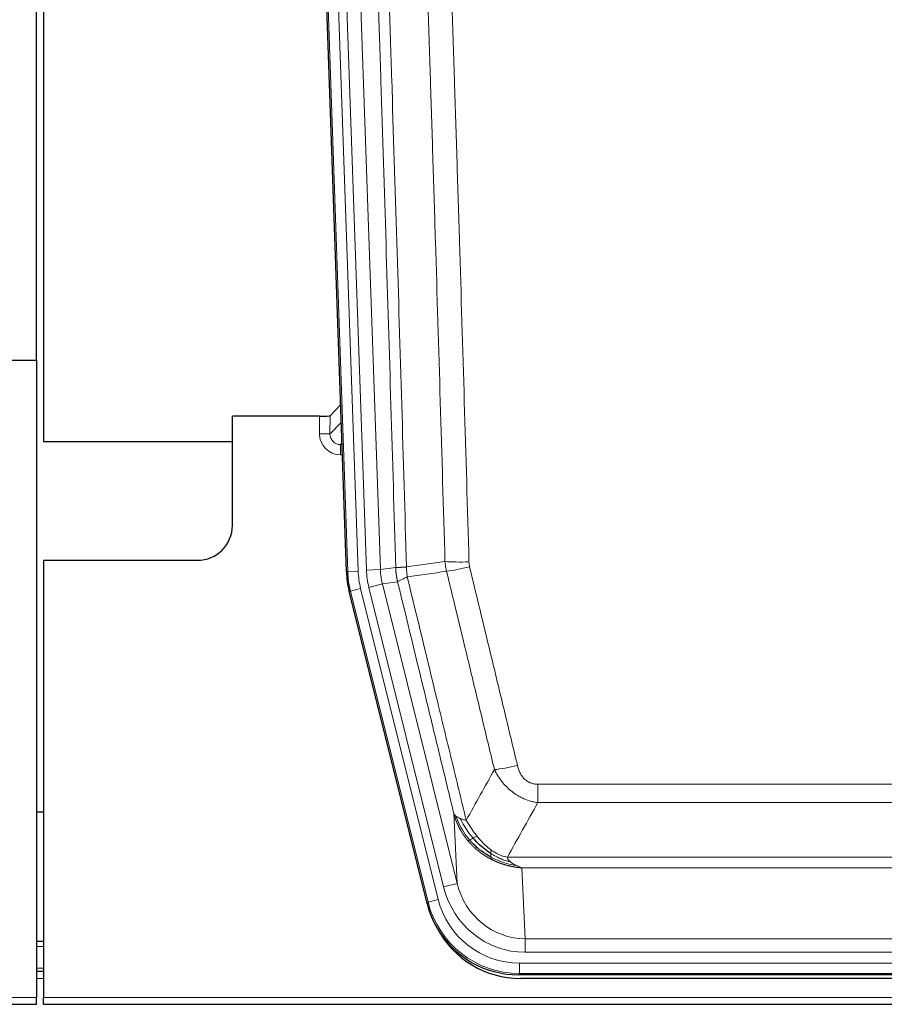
# Model space of a CAD drawing. Header units: inches. Extents: x 0 to 20790, y -12 to 14700.
# Tile 36 of 256: x 5544 to 5791, y 4789 to 5071. Entities that reach past the tile are written whole.
import ezdxf

# ---------------------------------------------------------------- set-up
doc = ezdxf.new("R2010")
doc.units = ezdxf.units.IN
doc.layers.add('1', color=7, linetype='Continuous', true_color=0xffffff)

msp = doc.modelspace()

# ---------------------------------------------------------------- linework, layer by layer
at = {"layer": '1', "color": 2, "linetype": 'Continuous', "lineweight": 25}
for p, q in [((5548.955, 4973.401), (5548.955, 5373.981)), ((5550.955, 5373.654), (5550.955, 4950.143)), ((5637.551, 4912.878), (5624.434, 5288.523)), ((5540.998, 4973.393), (5548.956, 4973.393)), ((5548.956, 4973.393), (5548.956, 4791.113)), ((5635.884, 4960.615), (5632.857, 4957.48)), ((5629.858, 4957.379), (5604.956, 4957.379)), ((5604.956, 4926.143), (5604.956, 4957.379)), ((5550.955, 4950.143), (5604.955, 4950.143)), ((5550.956, 4916.143), (5594.956, 4916.143)), ((5550.956, 4916.143), (5550.956, 4791.113)), ((5660.59, 4818.039), (5638.336, 4907.296)), ((5550.919, 4844.143), (5548.885, 4844.143)), ((5550.955, 4807.143), (5548.94, 4807.143)), ((5550.955, 4798.544), (5548.94, 4798.544)), ((5903.159, 4797.599), (5686.752, 4797.599)), ((5902.567, 4796.556), (5687.344, 4796.556)), ((5548.956, 4789.166), (5548.956, 4791.113)), ((5550.956, 4789.166), (5550.956, 4791.113)), ((5060.956, 4789.166), (5548.956, 4789.166)), ((5550.956, 4789.166), (6038.956, 4789.166))]:
    msp.add_line(p, q, dxfattribs=at)
at = {"layer": '1', "color": 110, "linetype": 'Continuous', "lineweight": 13}
for p, q in [((5637.925, 4912.931), (5624.814, 5288.374)), ((5627.808, 5288.478), (5640.919, 4913.035)), ((5630.2, 5287.536), (5643.266, 4913.365)), ((5634.192, 5287.675), (5647.258, 4913.504)), ((5629.848, 4952.331), (5629.858, 4957.379)), ((5632.857, 4957.48), (5632.846, 4952.249)), ((5632.846, 4952.249), (5636.06, 4955.577)), ((5636.266, 4949.684), (5635.839, 4949.242)), ((5635.839, 4949.242), (5635.839, 4946.322)), ((5635.839, 4949.242), (5636.282, 4949.242)), ((5635.839, 4946.322), (5636.384, 4946.322)), ((5647.258, 4913.504), (5651.635, 4914.12)), ((5637.551, 4912.878), (5637.925, 4912.931)), ((5640.919, 4913.035), (5637.925, 4912.931)), ((5643.266, 4913.365), (5647.258, 4913.504)), ((5643.963, 4908.403), (5647.839, 4909.37)), ((5665.315, 4822.765), (5643.963, 4908.403)), ((5652.191, 4909.981), (5647.839, 4909.37)), ((5647.839, 4909.37), (5669.191, 4823.732)), ((5638.709, 4907.349), (5638.336, 4907.296)), ((5641.616, 4908.073), (5638.709, 4907.349)), ((5660.883, 4818.414), (5638.709, 4907.349)), ((5641.616, 4908.073), (5663.79, 4819.139)), ((5692.284, 4846.845), (5692.284, 4852.086)), ((5692.284, 4852.086), (5897.627, 4852.086)), ((5897.627, 4846.845), (5692.284, 4846.845)), ((5669.191, 4823.732), (5668.234, 4843.787)), ((5683.553, 4831.226), (5906.358, 4831.226)), ((5687.666, 4828.196), (5688.634, 4807.917)), ((5902.245, 4828.196), (5687.666, 4828.196)), ((5665.315, 4822.765), (5669.191, 4823.732)), ((5660.59, 4818.039), (5660.883, 4818.414)), ((5663.79, 4819.139), (5660.883, 4818.414)), ((5688.634, 4804.053), (5688.634, 4807.917)), ((5688.634, 4807.917), (5901.277, 4807.917)), ((5550.955, 4805.689), (5548.94, 4805.689)), ((5901.277, 4804.053), (5688.634, 4804.053)), ((5550.955, 4799.514), (5548.94, 4799.514)), ((5687.045, 4797.974), (5687.045, 4800.97)), ((5687.045, 4800.97), (5902.866, 4800.97)), ((5550.955, 4796.544), (5548.94, 4796.544)), ((5687.045, 4797.974), (5686.752, 4797.599)), ((5902.866, 4797.974), (5687.045, 4797.974)), ((5060.956, 4791.113), (5548.956, 4791.113)), ((5550.956, 4791.113), (6038.956, 4791.113))]:
    msp.add_line(p, q, dxfattribs=at)
at = {"layer": '1', "color": 2, "linetype": 'Continuous', "lineweight": 25}
msp.add_arc((5594.956, 4926.143), 10, 270, 0, dxfattribs=at)
for centre, major_axis, ratio, start_param, end_param in [((5629.859, 4957.484), (-3, 0), 0.0349646, 1.5706703, 3.1078402), ((5664.572, 4913.829, 0), (26.774, 3.763), 0.9986144, 3.0370169, 3.2461684), ((5686.81, 4824.636, 0), (16.66, 21.323), 0.9977958, 2.4794378, 2.7643876), ((5686.81, 4824.636, 0), (16.66, 21.323), 0.9977958, 2.7643876, 3.8037475), ((5687.37, 4823.572, 0), (16.639, 21.297), 0.9990195, 2.7203481, 3.8043419)]:
    msp.add_ellipse(centre, major_axis=major_axis, ratio=ratio, start_param=start_param, end_param=end_param, dxfattribs=at)
at = {"layer": '1', "color": 110, "linetype": 'Continuous', "lineweight": 13}
for centre, major_axis, ratio, start_param, end_param in [((5635.851, 4952.331), (-3.237, -5.067), 0.9977321, 5.2798208, 6.8506171), ((5629.848, 4952.253), (-3, 0.006), 0.0261769, 3.175273, 4.7124429), ((5635.851, 4952.253), (-1.726, -2.474), 0.9943829, 5.3201387, 6.890935), ((5672.589, 4916.824), (-9.996, -0.288), 0.1133347, 0.8101184, 1.5675278), ((5672.776, 4915.418), (-9.719, -2.353), 0.1107863, 0.7983441, 1.5439815), ((5664.937, 4913.881), (-26.766, -3.762), 0.9989218, 6.1786096, 6.387761), ((5664.937, 4913.881, 0), (23.799, 3.345), 0.9986144, 3.0370169, 3.2461684), ((5667.284, 4914.211, 0), (-23.799, -3.345), 0.9986144, 6.1786096, 6.387761), ((5667.284, 4914.211), (-19.844, -2.789), 0.9980617, 6.1786096, 6.387761), ((5686.437, 4858.844), (-9.722, -2.342), 0.1329353, 0.7958322, 1.5387903), ((5688.554, 4828.9), (1.001, -20.961), 0.9530564, 4.9157844, 6.2370968), ((5688.554, 4828.9, 0), (1.185, -24.82), 0.9658521, 4.9157844, 6.2370968), ((5687.097, 4825.003), (-16.651, -21.313), 0.9982842, 5.6210305, 6.9453401), ((5687.097, 4825.003, 0), (14.809, 18.954), 0.9977958, 2.4794378, 3.8037475)]:
    msp.add_ellipse(centre, major_axis=major_axis, ratio=ratio, start_param=start_param, end_param=end_param, dxfattribs=at)
for points, knots in [([(5651.635, 4914.12), (5651.19, 4929.53), (5650.284, 4960.375), (5648.877, 5006.717), (5647.907, 5037.66), (5647.353, 5055.08), (5647.291, 5057.015), (5647.167, 5060.887), (5646.981, 5066.695), (5646.545, 5080.248), (5646.166, 5091.869), (5645.848, 5101.556), (5645.784, 5103.493), (5645.656, 5107.368), (5645.465, 5113.18), (5645.014, 5126.742), (5644.624, 5138.367), (5643.838, 5161.615), (5642.775, 5192.614), (5641.134, 5239.111), (5640.009, 5270.109), (5639.44, 5285.608)], [0, 0, 0, 0, 0.125, 0.25, 0.375, 0.375, 0.390625, 0.390625, 0.40625, 0.4375, 0.5, 0.5, 0.515625, 0.515625, 0.53125, 0.5625, 0.625, 0.625, 0.75, 0.875, 1, 1, 1, 1]), ([(5642.495, 5287.084), (5643.066, 5271.529), (5644.194, 5240.419), (5645.839, 5193.755), (5646.906, 5162.645), (5647.694, 5139.312), (5648.085, 5127.646), (5648.537, 5114.035), (5648.729, 5108.202), (5648.857, 5104.313), (5648.921, 5102.368), (5649.24, 5092.647), (5649.62, 5080.983), (5650.057, 5067.381), (5650.244, 5061.552), (5650.368, 5057.666), (5650.43, 5055.723), (5650.986, 5038.241), (5651.959, 5007.184), (5653.37, 4960.674), (5654.278, 4929.717), (5654.724, 4914.25)], [0, 0, 0, 0, 0.125, 0.25, 0.375, 0.375, 0.4375, 0.46875, 0.484375, 0.484375, 0.5, 0.5, 0.5625, 0.59375, 0.609375, 0.609375, 0.625, 0.625, 0.75, 0.875, 1, 1, 1, 1]), ([(5665.721, 4915.805), (5665.283, 4931.024), (5664.391, 4961.486), (5663.469, 4991.995), (5662.766, 5014.895), (5662.53, 5022.532), (5662.054, 5037.81), (5661.814, 5045.453), (5661.087, 5068.388), (5660.595, 5083.685), (5659.971, 5102.815), (5659.846, 5106.641), (5659.594, 5114.293), (5659.215, 5125.771), (5658.832, 5137.249), (5658.06, 5160.205), (5657.017, 5190.814), (5655.407, 5236.729), (5654.305, 5267.34), (5653.747, 5282.645)], [0, 0, 0, 0, 0.125, 0.25, 0.25, 0.3125, 0.3125, 0.375, 0.375, 0.5, 0.5, 0.53125, 0.53125, 0.5625, 0.625, 0.625, 0.75, 0.875, 1, 1, 1, 1]), ([(5660.63, 5282.988), (5661.188, 5267.664), (5662.288, 5237.015), (5663.896, 5191.043), (5664.938, 5160.396), (5665.709, 5137.411), (5666.091, 5125.919), (5666.47, 5114.426), (5666.721, 5106.765), (5666.846, 5102.934), (5667.47, 5083.78), (5667.961, 5068.464), (5668.686, 5045.5), (5668.926, 5037.848), (5669.402, 5022.551), (5669.638, 5014.905), (5670.34, 4991.976), (5671.261, 4961.428), (5672.151, 4930.928), (5672.589, 4915.69)], [0, 0, 0, 0, 0.125, 0.25, 0.375, 0.375, 0.4375, 0.46875, 0.46875, 0.5, 0.5, 0.625, 0.625, 0.6875, 0.6875, 0.75, 0.75, 0.875, 1, 1, 1, 1]), ([(5651.635, 4914.12), (5651.636, 4914.119), (5651.638, 4914.119), (5651.641, 4914.119), (5651.644, 4914.119), (5651.647, 4914.118), (5651.651, 4914.118), (5651.655, 4914.118), (5651.66, 4914.117), (5651.664, 4914.117), (5651.669, 4914.117), (5651.674, 4914.117), (5651.68, 4914.116), (5651.685, 4914.116), (5651.691, 4914.116), (5651.697, 4914.116), (5651.703, 4914.115), (5651.71, 4914.115), (5651.717, 4914.115), (5651.724, 4914.115), (5651.731, 4914.115), (5651.739, 4914.114), (5651.747, 4914.114), (5651.755, 4914.114), (5651.763, 4914.114), (5651.772, 4914.114), (5651.781, 4914.114), (5651.79, 4914.113), (5651.799, 4914.113), (5651.809, 4914.113), (5651.819, 4914.113), (5651.829, 4914.113), (5651.839, 4914.113), (5651.85, 4914.113), (5651.861, 4914.113), (5651.872, 4914.113), (5651.883, 4914.113), (5651.895, 4914.113), (5651.907, 4914.113), (5651.919, 4914.113), (5651.931, 4914.113), (5651.944, 4914.113), (5651.957, 4914.113), (5651.97, 4914.113), (5651.983, 4914.113), (5651.997, 4914.113), (5652.011, 4914.113), (5652.025, 4914.113), (5652.039, 4914.113), (5652.054, 4914.113), (5652.068, 4914.113), (5652.084, 4914.113), (5652.099, 4914.113), (5652.114, 4914.113), (5652.13, 4914.114), (5652.146, 4914.114), (5652.162, 4914.114), (5652.179, 4914.114), (5652.196, 4914.114), (5652.213, 4914.115), (5652.23, 4914.115), (5652.247, 4914.115), (5652.265, 4914.115), (5652.283, 4914.116), (5652.301, 4914.116), (5652.32, 4914.116), (5652.338, 4914.116), (5652.357, 4914.117), (5652.376, 4914.117), (5652.396, 4914.117), (5652.415, 4914.118), (5652.435, 4914.118), (5652.455, 4914.119), (5652.476, 4914.119), (5652.496, 4914.119), (5652.517, 4914.12), (5652.544, 4914.12), (5652.578, 4914.121), (5652.619, 4914.122), (5652.66, 4914.123), (5652.703, 4914.125), (5652.746, 4914.126), (5652.79, 4914.127), (5652.835, 4914.129), (5652.88, 4914.131), (5652.927, 4914.133), (5652.974, 4914.135), (5653.022, 4914.137), (5653.07, 4914.139), (5653.12, 4914.141), (5653.17, 4914.143), (5653.221, 4914.146), (5653.273, 4914.149), (5653.325, 4914.151), (5653.378, 4914.154), (5653.432, 4914.157), (5653.487, 4914.16), (5653.542, 4914.164), (5653.598, 4914.167), (5653.655, 4914.171), (5653.713, 4914.174), (5653.771, 4914.178), (5653.83, 4914.182), (5653.889, 4914.186), (5653.949, 4914.19), (5654.01, 4914.194), (5654.072, 4914.199), (5654.134, 4914.203), (5654.197, 4914.208), (5654.261, 4914.213), (5654.325, 4914.218), (5654.39, 4914.223), (5654.456, 4914.228), (5654.522, 4914.233), (5654.589, 4914.239), (5654.656, 4914.244), (5654.701, 4914.248), (5654.724, 4914.25)], [0, 0, 0, 0, 0.0066687, 0.0133374, 0.0200061, 0.0266746, 0.0333432, 0.0400116, 0.0466801, 0.0533484, 0.0600168, 0.066685, 0.0733532, 0.0800214, 0.0866895, 0.0933575, 0.1000255, 0.1066935, 0.1133614, 0.1200292, 0.126697, 0.1333647, 0.1400324, 0.1467001, 0.1533676, 0.1600352, 0.1667026, 0.1733701, 0.1800374, 0.1867047, 0.193372, 0.2000392, 0.2067064, 0.2133735, 0.2200405, 0.2267075, 0.2333745, 0.2400414, 0.2467082, 0.253375, 0.2600418, 0.2667085, 0.2733751, 0.2800417, 0.2867082, 0.2933747, 0.3000412, 0.3067075, 0.3133739, 0.3200401, 0.3267064, 0.3333725, 0.3400387, 0.3467047, 0.3533708, 0.3600367, 0.3667026, 0.3733685, 0.3800343, 0.3867001, 0.3933658, 0.4000315, 0.4066971, 0.4133626, 0.4200281, 0.4266936, 0.433359, 0.4400243, 0.4466896, 0.4533549, 0.4600201, 0.4666852, 0.4733503, 0.4800154, 0.4866804, 0.4933453, 0.5000102, 0.5125098, 0.5250093, 0.5375088, 0.5500082, 0.5625077, 0.5750071, 0.5875066, 0.600006, 0.6125054, 0.6250049, 0.6375043, 0.6500037, 0.6625032, 0.6750026, 0.6875021, 0.7000016, 0.7125011, 0.7250006, 0.7375001, 0.7499997, 0.7624993, 0.7749989, 0.7874985, 0.7999982, 0.812498, 0.8249977, 0.8374975, 0.8499974, 0.8624973, 0.8749972, 0.8874972, 0.8999973, 0.9124974, 0.9249976, 0.9374978, 0.9499981, 0.9624985, 0.9749989, 0.9874994, 1, 1, 1, 1]), ([(5652.191, 4909.981), (5652.186, 4910.002), (5652.176, 4910.044), (5652.161, 4910.108), (5652.146, 4910.174), (5652.13, 4910.24), (5652.115, 4910.308), (5652.1, 4910.378), (5652.084, 4910.448), (5652.069, 4910.52), (5652.053, 4910.593), (5652.038, 4910.667), (5652.023, 4910.743), (5652.007, 4910.82), (5651.992, 4910.898), (5651.977, 4910.977), (5651.962, 4911.058), (5651.947, 4911.14), (5651.932, 4911.224), (5651.917, 4911.308), (5651.902, 4911.395), (5651.888, 4911.482), (5651.874, 4911.571), (5651.86, 4911.66), (5651.846, 4911.752), (5651.832, 4911.844), (5651.819, 4911.938), (5651.798, 4912.089), (5651.772, 4912.291), (5651.744, 4912.538), (5651.72, 4912.767), (5651.701, 4912.979), (5651.685, 4913.172), (5651.672, 4913.347), (5651.662, 4913.505), (5651.654, 4913.644), (5651.648, 4913.766), (5651.644, 4913.869), (5651.64, 4913.954), (5651.638, 4914.021), (5651.636, 4914.07), (5651.635, 4914.101), (5651.635, 4914.115), (5651.635, 4914.12)], [0, 0, 0, 0, 0.0155037, 0.0313049, 0.0474035, 0.0637997, 0.0804935, 0.097485, 0.1147743, 0.1323613, 0.1502462, 0.1684289, 0.1869096, 0.2056883, 0.224765, 0.2441397, 0.2638126, 0.2837835, 0.3040527, 0.32462, 0.3454856, 0.3666494, 0.3881116, 0.409872, 0.4319308, 0.454288, 0.4769435, 0.4998975, 0.5635611, 0.6228928, 0.6778927, 0.7285606, 0.7748966, 0.8169007, 0.8545729, 0.8879131, 0.9169214, 0.9415977, 0.9619421, 0.9779545, 0.989635, 0.9969835, 1, 1, 1, 1]), ([(5654.936, 4911.416), (5654.861, 4911.882), (5654.819, 4912.352), (5654.761, 4913.297), (5654.745, 4913.772), (5654.724, 4914.25)], [0, 0, 0, 0, 0.5, 0.5, 1, 1, 1, 1]), ([(5672.776, 4914.279), (5672.72, 4914.511), (5672.677, 4914.744), (5672.614, 4915.215), (5672.595, 4915.452), (5672.589, 4915.69)], [0, 0, 0, 0, 0.5, 0.5, 1, 1, 1, 1]), ([(5672.776, 4914.279), (5675.061, 4904.801), (5677.343, 4895.328), (5680.758, 4881.127), (5681.896, 4876.395), (5684.168, 4866.934), (5685.303, 4862.205), (5686.437, 4857.477)], [0, 0, 0, 0, 0.5, 0.5, 0.75, 0.75, 1, 1, 1, 1]), ([(5652.191, 4909.981), (5652.212, 4910.032), (5652.29, 4910.099), (5652.554, 4910.265), (5652.739, 4910.366), (5653.211, 4910.602), (5653.496, 4910.739), (5654.155, 4911.049), (5654.528, 4911.223), (5654.936, 4911.416)], [0, 0, 0, 0, 0.25, 0.25, 0.5, 0.5, 0.75, 0.75, 1, 1, 1, 1]), ([(5654.936, 4911.416), (5657.758, 4899.791), (5660.574, 4888.175), (5664.788, 4870.764), (5666.19, 4864.962), (5668.993, 4853.364), (5670.392, 4847.567), (5671.79, 4841.773)], [0, 0, 0, 0, 0.5, 0.5, 0.75, 0.75, 1, 1, 1, 1]), ([(5679.857, 4856.282), (5678.722, 4861.003), (5677.585, 4865.725), (5675.31, 4875.173), (5674.171, 4879.899), (5670.752, 4894.08), (5668.468, 4903.54), (5666.18, 4913.005)], [0, 0, 0, 0, 0.25, 0.25, 0.5, 0.5, 1, 1, 1, 1]), ([(5668.234, 4843.787), (5666.903, 4849.295), (5665.57, 4854.805), (5662.903, 4865.829), (5661.567, 4871.344), (5657.557, 4887.893), (5654.877, 4898.933), (5652.191, 4909.981)], [0, 0, 0, 0, 0.25, 0.25, 0.5, 0.5, 1, 1, 1, 1]), ([(5692.284, 4852.086), (5692.102, 4852.086), (5691.919, 4852.094), (5691.555, 4852.126), (5691.376, 4852.15), (5691.02, 4852.215), (5690.845, 4852.256), (5690.498, 4852.356), (5690.327, 4852.415), (5690.116, 4852.5), (5690.074, 4852.518), (5689.99, 4852.554), (5689.866, 4852.61), (5689.745, 4852.671), (5689.506, 4852.799), (5689.198, 4852.985), (5688.911, 4853.202), (5688.738, 4853.347), (5688.703, 4853.377), (5688.635, 4853.437), (5688.602, 4853.467), (5688.502, 4853.56), (5688.437, 4853.623), (5688.247, 4853.817), (5688.128, 4853.951), (5687.901, 4854.228), (5687.794, 4854.371), (5687.591, 4854.667), (5687.496, 4854.819), (5687.383, 4855.014), (5687.36, 4855.053), (5687.317, 4855.132), (5687.295, 4855.171), (5687.231, 4855.291), (5687.19, 4855.371), (5687.072, 4855.613), (5686.998, 4855.777), (5686.861, 4856.108), (5686.798, 4856.275), (5686.621, 4856.782), (5686.521, 4857.127), (5686.437, 4857.477)], [0, 0, 0, 0, 0.0625, 0.0625, 0.125, 0.125, 0.1875, 0.1875, 0.25, 0.25, 0.265625, 0.265625, 0.28125, 0.3125, 0.3125, 0.375, 0.4375, 0.4375, 0.453125, 0.453125, 0.46875, 0.46875, 0.5, 0.5, 0.5625, 0.5625, 0.625, 0.625, 0.6875, 0.6875, 0.703125, 0.703125, 0.71875, 0.71875, 0.75, 0.75, 0.8125, 0.8125, 0.875, 0.875, 1, 1, 1, 1]), ([(5692.284, 4846.845), (5691.949, 4846.894), (5691.616, 4846.953), (5690.953, 4847.092), (5690.625, 4847.171), (5689.649, 4847.442), (5689.011, 4847.664), (5688.309, 4847.961), (5688.231, 4847.995), (5688.075, 4848.063), (5687.998, 4848.098), (5687.766, 4848.205), (5687.614, 4848.279), (5687.159, 4848.507), (5686.564, 4848.831), (5685.991, 4849.192), (5685.57, 4849.478), (5685.362, 4849.624), (5685.156, 4849.775), (5685.02, 4849.878), (5684.952, 4849.929), (5684.346, 4850.399), (5683.838, 4850.847), (5683.119, 4851.563), (5682.887, 4851.81), (5682.548, 4852.19), (5682.437, 4852.318), (5682.219, 4852.579), (5682.111, 4852.711), (5681.584, 4853.378), (5681.196, 4853.932), (5680.481, 4855.079), (5680.155, 4855.672), (5679.857, 4856.282)], [0, 0, 0, 0, 0.0625, 0.0625, 0.125, 0.125, 0.25, 0.25, 0.265625, 0.265625, 0.28125, 0.28125, 0.3125, 0.3125, 0.375, 0.4375, 0.4375, 0.46875, 0.484375, 0.484375, 0.5, 0.5, 0.625, 0.625, 0.6875, 0.6875, 0.71875, 0.71875, 0.75, 0.75, 0.875, 0.875, 1, 1, 1, 1]), ([(5668.234, 4843.787), (5668.291, 4843.644), (5668.373, 4843.507), (5668.586, 4843.245), (5668.718, 4843.121), (5668.873, 4843.004)], [0, 0, 0, 0, 0.5, 0.5, 1, 1, 1, 1]), ([(5672.265, 4835.96), (5672.254, 4835.974), (5672.23, 4836.002), (5672.195, 4836.044), (5672.16, 4836.088), (5672.124, 4836.131), (5672.088, 4836.176), (5672.052, 4836.221), (5672.015, 4836.267), (5671.977, 4836.314), (5671.94, 4836.361), (5671.901, 4836.409), (5671.863, 4836.458), (5671.824, 4836.508), (5671.785, 4836.558), (5671.746, 4836.61), (5671.706, 4836.661), (5671.666, 4836.714), (5671.625, 4836.768), (5671.585, 4836.822), (5671.544, 4836.877), (5671.502, 4836.933), (5671.461, 4836.99), (5671.419, 4837.047), (5671.377, 4837.105), (5671.334, 4837.165), (5671.291, 4837.224), (5671.248, 4837.285), (5671.205, 4837.347), (5671.162, 4837.409), (5671.118, 4837.472), (5671.074, 4837.536), (5671.03, 4837.601), (5670.986, 4837.667), (5670.942, 4837.733), (5670.897, 4837.801), (5670.852, 4837.869), (5670.807, 4837.938), (5670.762, 4838.008), (5670.717, 4838.079), (5670.671, 4838.151), (5670.626, 4838.223), (5670.58, 4838.297), (5670.534, 4838.371), (5670.489, 4838.446), (5670.443, 4838.522), (5670.397, 4838.599), (5670.351, 4838.677), (5670.304, 4838.756), (5670.258, 4838.836), (5670.212, 4838.916), (5670.166, 4838.998), (5670.12, 4839.08), (5670.073, 4839.164), (5670.027, 4839.248), (5669.981, 4839.333), (5669.935, 4839.419), (5669.889, 4839.506), (5669.843, 4839.594), (5669.797, 4839.683), (5669.751, 4839.773), (5669.705, 4839.864), (5669.659, 4839.956), (5669.614, 4840.049), (5669.568, 4840.142), (5669.523, 4840.237), (5669.478, 4840.333), (5669.433, 4840.429), (5669.388, 4840.527), (5669.343, 4840.626), (5669.299, 4840.725), (5669.255, 4840.826), (5669.211, 4840.927), (5669.167, 4841.03), (5669.124, 4841.133), (5669.081, 4841.238), (5669.038, 4841.343), (5668.995, 4841.449), (5668.953, 4841.557), (5668.911, 4841.665), (5668.87, 4841.775), (5668.829, 4841.885), (5668.788, 4841.996), (5668.747, 4842.109), (5668.708, 4842.222), (5668.668, 4842.337), (5668.629, 4842.452), (5668.59, 4842.568), (5668.552, 4842.686), (5668.515, 4842.804), (5668.478, 4842.924), (5668.441, 4843.044), (5668.405, 4843.165), (5668.369, 4843.288), (5668.334, 4843.411), (5668.3, 4843.535), (5668.266, 4843.661), (5668.245, 4843.745), (5668.234, 4843.787)], [0, 0, 0, 0, 0.0060657, 0.012223, 0.0184718, 0.0248123, 0.0312443, 0.0377679, 0.0443831, 0.0510899, 0.0578883, 0.0647782, 0.0717598, 0.0788329, 0.0859977, 0.093254, 0.1006019, 0.1080414, 0.1155725, 0.1231952, 0.1309095, 0.1387154, 0.1466129, 0.1546019, 0.1626826, 0.1708549, 0.1791188, 0.1874742, 0.1959213, 0.20446, 0.2130903, 0.2218121, 0.2306256, 0.2395307, 0.2485274, 0.2576156, 0.2667955, 0.276067, 0.2854301, 0.2948848, 0.3044311, 0.314069, 0.3237985, 0.3336196, 0.3435324, 0.3535367, 0.3636326, 0.3738202, 0.3840993, 0.3944701, 0.4049324, 0.4154864, 0.426132, 0.4368691, 0.4476979, 0.4586183, 0.4696303, 0.480734, 0.4919292, 0.503216, 0.5145945, 0.5260645, 0.5376262, 0.5492795, 0.5610244, 0.5728609, 0.584789, 0.5968087, 0.60892, 0.621123, 0.6334175, 0.6458037, 0.6582815, 0.6708509, 0.6835119, 0.6962645, 0.7091087, 0.7220445, 0.735072, 0.748191, 0.7614017, 0.774704, 0.7880979, 0.8015834, 0.8151605, 0.8288293, 0.8425896, 0.8564416, 0.8703852, 0.8844204, 0.8985472, 0.9127656, 0.9270756, 0.9414773, 0.9559705, 0.9705554, 0.9852319, 1, 1, 1, 1]), ([(5668.873, 4843.004), (5669.029, 4842.879), (5669.209, 4842.76), (5669.613, 4842.536), (5669.838, 4842.431), (5670.083, 4842.332)], [0, 0, 0, 0, 0.5, 0.5, 1, 1, 1, 1]), ([(5672.755, 4836.19), (5672.321, 4836.701), (5671.911, 4837.23), (5670.381, 4839.412), (5669.485, 4841.191), (5668.873, 4843.004)], [0, 0, 0, 0, 0.25, 0.25, 1, 1, 1, 1]), ([(5670.083, 4842.332), (5670.329, 4842.226), (5670.595, 4842.126), (5671.166, 4841.939), (5671.47, 4841.853), (5671.79, 4841.773)], [0, 0, 0, 0, 0.5, 0.5, 1, 1, 1, 1]), ([(5673.741, 4836.717), (5673.37, 4837.149), (5673.013, 4837.594), (5671.652, 4839.412), (5670.782, 4840.867), (5670.083, 4842.332)], [0, 0, 0, 0, 0.25, 0.25, 1, 1, 1, 1]), ([(5674.966, 4837.166), (5674.667, 4837.536), (5674.376, 4837.914), (5673.249, 4839.444), (5672.483, 4840.633), (5671.79, 4841.773)], [0, 0, 0, 0, 0.25, 0.25, 1, 1, 1, 1]), ([(5672.265, 4835.96), (5672.301, 4835.967), (5672.344, 4835.981), (5672.449, 4836.027), (5672.512, 4836.058), (5672.638, 4836.125), (5672.694, 4836.156), (5672.755, 4836.19)], [0, 0, 0, 0, 0.375, 0.375, 0.75, 0.75, 1, 1, 1, 1]), ([(5679.268, 4830.478), (5679.246, 4830.489), (5679.202, 4830.51), (5679.136, 4830.543), (5679.07, 4830.576), (5679.004, 4830.61), (5678.938, 4830.644), (5678.872, 4830.678), (5678.806, 4830.712), (5678.739, 4830.747), (5678.673, 4830.782), (5678.607, 4830.818), (5678.54, 4830.853), (5678.474, 4830.889), (5678.407, 4830.926), (5678.341, 4830.962), (5678.274, 4830.999), (5678.207, 4831.037), (5678.141, 4831.074), (5678.074, 4831.112), (5678.007, 4831.151), (5677.94, 4831.189), (5677.873, 4831.228), (5677.806, 4831.268), (5677.739, 4831.307), (5677.672, 4831.347), (5677.605, 4831.388), (5677.538, 4831.428), (5677.471, 4831.469), (5677.404, 4831.511), (5677.337, 4831.552), (5677.27, 4831.594), (5677.203, 4831.637), (5677.136, 4831.679), (5677.069, 4831.723), (5677.002, 4831.766), (5676.935, 4831.81), (5676.868, 4831.854), (5676.801, 4831.898), (5676.733, 4831.943), (5676.666, 4831.988), (5676.599, 4832.034), (5676.532, 4832.08), (5676.465, 4832.126), (5676.398, 4832.173), (5676.331, 4832.22), (5676.264, 4832.267), (5676.197, 4832.315), (5676.13, 4832.363), (5676.063, 4832.412), (5675.996, 4832.461), (5675.929, 4832.51), (5675.863, 4832.559), (5675.796, 4832.609), (5675.729, 4832.66), (5675.662, 4832.71), (5675.596, 4832.762), (5675.529, 4832.813), (5675.463, 4832.865), (5675.396, 4832.917), (5675.33, 4832.97), (5675.263, 4833.023), (5675.197, 4833.076), (5675.131, 4833.13), (5675.064, 4833.184), (5674.998, 4833.239), (5674.932, 4833.293), (5674.866, 4833.349), (5674.801, 4833.404), (5674.735, 4833.461), (5674.669, 4833.517), (5674.603, 4833.574), (5674.538, 4833.631), (5674.472, 4833.689), (5674.407, 4833.747), (5674.342, 4833.805), (5674.277, 4833.864), (5674.212, 4833.923), (5674.147, 4833.983), (5674.082, 4834.043), (5674.017, 4834.104), (5673.953, 4834.164), (5673.888, 4834.226), (5673.824, 4834.287), (5673.76, 4834.349), (5673.696, 4834.412), (5673.632, 4834.475), (5673.568, 4834.538), (5673.504, 4834.601), (5673.441, 4834.666), (5673.377, 4834.73), (5673.314, 4834.795), (5673.251, 4834.86), (5673.188, 4834.926), (5673.125, 4834.992), (5673.063, 4835.058), (5673, 4835.125), (5672.938, 4835.193), (5672.876, 4835.26), (5672.814, 4835.329), (5672.752, 4835.397), (5672.691, 4835.466), (5672.629, 4835.535), (5672.568, 4835.605), (5672.507, 4835.675), (5672.446, 4835.746), (5672.386, 4835.817), (5672.325, 4835.889), (5672.285, 4835.936), (5672.265, 4835.96)], [0, 0, 0, 0, 0.0082024, 0.0164263, 0.0246716, 0.0329384, 0.0412265, 0.0495362, 0.0578672, 0.0662198, 0.0745938, 0.0829892, 0.0914062, 0.0998446, 0.1083045, 0.1167859, 0.1252887, 0.1338131, 0.1423589, 0.1509263, 0.1595151, 0.1681255, 0.1767574, 0.1854108, 0.1940858, 0.2027822, 0.2115002, 0.2202398, 0.2290008, 0.2377835, 0.2465876, 0.2554134, 0.2642606, 0.2731295, 0.2820199, 0.2909319, 0.2998654, 0.3088206, 0.3177973, 0.3267956, 0.3358154, 0.3448569, 0.35392, 0.3630047, 0.3721109, 0.3812388, 0.3903883, 0.3995594, 0.4087522, 0.4179665, 0.4272025, 0.4364601, 0.4457393, 0.4550402, 0.4643627, 0.4737069, 0.4830727, 0.4924601, 0.5018692, 0.5113, 0.5207524, 0.5302265, 0.5397222, 0.5492397, 0.5587788, 0.5683395, 0.577922, 0.5875261, 0.5971519, 0.6067994, 0.6164686, 0.6261595, 0.6358721, 0.6456064, 0.6553624, 0.6651401, 0.6749395, 0.6847606, 0.6946034, 0.704468, 0.7143542, 0.7242622, 0.734192, 0.7441434, 0.7541166, 0.7641115, 0.7741282, 0.7841666, 0.7942268, 0.8043087, 0.8144123, 0.8245377, 0.8346848, 0.8448538, 0.8550444, 0.8652568, 0.875491, 0.885747, 0.8960247, 0.9063242, 0.9166455, 0.9269886, 0.9373534, 0.9477401, 0.9581485, 0.9685787, 0.9790306, 0.9895044, 1, 1, 1, 1]), ([(5672.755, 4836.19), (5672.786, 4836.207), (5672.819, 4836.225), (5672.953, 4836.3), (5673.066, 4836.363), (5673.315, 4836.499), (5673.452, 4836.572), (5673.643, 4836.669), (5673.692, 4836.693), (5673.741, 4836.717)], [0, 0, 0, 0, 0.125, 0.125, 0.5, 0.5, 0.875, 0.875, 1, 1, 1, 1]), ([(5673.741, 4836.717), (5673.84, 4836.766), (5673.941, 4836.813), (5674.198, 4836.928), (5674.356, 4836.991), (5674.666, 4837.098), (5674.819, 4837.141), (5674.966, 4837.166)], [0, 0, 0, 0, 0.25, 0.25, 0.625, 0.625, 1, 1, 1, 1]), ([(5678.935, 4833.288), (5678.755, 4833.418), (5678.576, 4833.554), (5677.869, 4834.113), (5677.354, 4834.572), (5676.36, 4835.553), (5675.881, 4836.075), (5675.266, 4836.798), (5675.115, 4836.981), (5674.966, 4837.166)], [0, 0, 0, 0, 0.125, 0.125, 0.5, 0.5, 0.875, 0.875, 1, 1, 1, 1]), ([(5678.785, 4832.306), (5678.783, 4832.404), (5678.785, 4832.501), (5678.798, 4832.736), (5678.814, 4832.869), (5678.862, 4833.106), (5678.894, 4833.209), (5678.935, 4833.288)], [0, 0, 0, 0, 0.25, 0.25, 0.625, 0.625, 1, 1, 1, 1]), ([(5678.953, 4831.19), (5678.941, 4831.23), (5678.93, 4831.271), (5678.885, 4831.441), (5678.856, 4831.577), (5678.812, 4831.861), (5678.797, 4832.01), (5678.787, 4832.208), (5678.785, 4832.257), (5678.785, 4832.306)], [0, 0, 0, 0, 0.125, 0.125, 0.5, 0.5, 0.875, 0.875, 1, 1, 1, 1]), ([(5684.424, 4829.888), (5683.013, 4830.208), (5681.577, 4830.749), (5679.706, 4831.743), (5679.242, 4832.014), (5678.785, 4832.306)], [0, 0, 0, 0, 0.75, 0.75, 1, 1, 1, 1]), ([(5683.553, 4831.226), (5682.332, 4831.439), (5681.156, 4831.904), (5679.663, 4832.785), (5679.295, 4833.027), (5678.935, 4833.288)], [0, 0, 0, 0, 0.75, 0.75, 1, 1, 1, 1]), ([(5679.268, 4830.478), (5679.235, 4830.536), (5679.195, 4830.605), (5679.114, 4830.767), (5679.071, 4830.86), (5679.003, 4831.034), (5678.978, 4831.11), (5678.953, 4831.19)], [0, 0, 0, 0, 0.375, 0.375, 0.75, 0.75, 1, 1, 1, 1]), ([(5686.095, 4828.888), (5684.322, 4829.111), (5682.493, 4829.593), (5680.119, 4830.599), (5679.531, 4830.88), (5678.953, 4831.19)], [0, 0, 0, 0, 0.75, 0.75, 1, 1, 1, 1]), ([(5687.666, 4828.196), (5687.643, 4828.198), (5687.599, 4828.201), (5687.533, 4828.207), (5687.466, 4828.212), (5687.4, 4828.218), (5687.333, 4828.224), (5687.266, 4828.23), (5687.199, 4828.236), (5687.132, 4828.243), (5687.065, 4828.25), (5686.997, 4828.257), (5686.93, 4828.264), (5686.863, 4828.271), (5686.795, 4828.279), (5686.727, 4828.286), (5686.66, 4828.294), (5686.592, 4828.303), (5686.524, 4828.311), (5686.456, 4828.32), (5686.387, 4828.329), (5686.319, 4828.338), (5686.251, 4828.347), (5686.182, 4828.356), (5686.114, 4828.366), (5686.045, 4828.376), (5685.976, 4828.386), (5685.908, 4828.397), (5685.839, 4828.407), (5685.77, 4828.418), (5685.701, 4828.429), (5685.631, 4828.44), (5685.562, 4828.452), (5685.493, 4828.464), (5685.423, 4828.476), (5685.354, 4828.488), (5685.284, 4828.5), (5685.215, 4828.513), (5685.145, 4828.526), (5685.075, 4828.539), (5685.005, 4828.553), (5684.935, 4828.566), (5684.865, 4828.58), (5684.795, 4828.594), (5684.725, 4828.609), (5684.655, 4828.623), (5684.584, 4828.638), (5684.514, 4828.653), (5684.443, 4828.669), (5684.373, 4828.684), (5684.302, 4828.7), (5684.232, 4828.716), (5684.161, 4828.732), (5684.09, 4828.749), (5684.019, 4828.766), (5683.948, 4828.783), (5683.877, 4828.8), (5683.806, 4828.818), (5683.735, 4828.836), (5683.664, 4828.854), (5683.593, 4828.872), (5683.521, 4828.891), (5683.45, 4828.91), (5683.379, 4828.929), (5683.307, 4828.948), (5683.236, 4828.968), (5683.164, 4828.988), (5683.093, 4829.008), (5683.021, 4829.028), (5682.95, 4829.049), (5682.878, 4829.07), (5682.806, 4829.091), (5682.734, 4829.113), (5682.662, 4829.135), (5682.591, 4829.157), (5682.519, 4829.179), (5682.447, 4829.202), (5682.375, 4829.224), (5682.303, 4829.248), (5682.231, 4829.271), (5682.159, 4829.295), (5682.087, 4829.319), (5682.015, 4829.343), (5681.942, 4829.367), (5681.87, 4829.392), (5681.798, 4829.417), (5681.726, 4829.443), (5681.654, 4829.468), (5681.581, 4829.494), (5681.509, 4829.52), (5681.437, 4829.547), (5681.364, 4829.574), (5681.292, 4829.601), (5681.22, 4829.628), (5681.148, 4829.656), (5681.075, 4829.684), (5681.003, 4829.712), (5680.93, 4829.74), (5680.858, 4829.769), (5680.786, 4829.798), (5680.713, 4829.828), (5680.641, 4829.857), (5680.569, 4829.887), (5680.496, 4829.918), (5680.424, 4829.948), (5680.352, 4829.979), (5680.279, 4830.01), (5680.207, 4830.042), (5680.135, 4830.073), (5680.062, 4830.105), (5679.99, 4830.138), (5679.918, 4830.17), (5679.845, 4830.203), (5679.773, 4830.236), (5679.701, 4830.27), (5679.629, 4830.304), (5679.556, 4830.338), (5679.484, 4830.372), (5679.412, 4830.407), (5679.34, 4830.442), (5679.292, 4830.466), (5679.268, 4830.478)], [0, 0, 0, 0, 0.007775, 0.0155603, 0.0233558, 0.0311618, 0.038978, 0.0468046, 0.0546416, 0.0624889, 0.0703466, 0.0782147, 0.0860931, 0.093982, 0.1018813, 0.109791, 0.1177112, 0.1256417, 0.1335828, 0.1415343, 0.1494962, 0.1574687, 0.1654516, 0.173445, 0.1814489, 0.1894634, 0.1974883, 0.2055238, 0.2135699, 0.2216264, 0.2296936, 0.2377713, 0.2458596, 0.2539585, 0.2620679, 0.270188, 0.2783187, 0.28646, 0.2946119, 0.3027745, 0.3109477, 0.3191316, 0.3273261, 0.3355314, 0.3437472, 0.3519738, 0.3602111, 0.3684591, 0.3767178, 0.3849872, 0.3932673, 0.4015582, 0.4098598, 0.4181722, 0.4264954, 0.4348293, 0.443174, 0.4515295, 0.4598958, 0.4682728, 0.4766607, 0.4850594, 0.493469, 0.5018893, 0.5103206, 0.5187626, 0.5272155, 0.5356793, 0.544154, 0.5526395, 0.561136, 0.5696433, 0.5781615, 0.5866906, 0.5952307, 0.6037817, 0.6123436, 0.6209165, 0.6295003, 0.638095, 0.6467007, 0.6553174, 0.6639451, 0.6725838, 0.6812334, 0.6898941, 0.6985657, 0.7072484, 0.7159421, 0.7246468, 0.7333625, 0.7420893, 0.7508272, 0.759576, 0.768336, 0.777107, 0.7858891, 0.7946823, 0.8034866, 0.812302, 0.8211284, 0.829966, 0.8388147, 0.8476746, 0.8565455, 0.8654276, 0.8743209, 0.8832252, 0.8921408, 0.9010675, 0.9100054, 0.9189544, 0.9279147, 0.9368861, 0.9458688, 0.9548626, 0.9638676, 0.9728839, 0.9819114, 0.9909501, 1, 1, 1, 1]), ([(5684.424, 4829.888), (5684.305, 4829.985), (5684.195, 4830.085), (5683.946, 4830.344), (5683.821, 4830.508), (5683.635, 4830.853), (5683.574, 4831.035), (5683.553, 4831.226)], [0, 0, 0, 0, 0.25, 0.25, 0.625, 0.625, 1, 1, 1, 1]), ([(5686.095, 4828.888), (5686.021, 4828.923), (5685.947, 4828.959), (5685.651, 4829.107), (5685.429, 4829.224), (5685.002, 4829.474), (5684.796, 4829.606), (5684.544, 4829.792), (5684.483, 4829.84), (5684.424, 4829.888)], [0, 0, 0, 0, 0.125, 0.125, 0.5, 0.5, 0.875, 0.875, 1, 1, 1, 1]), ([(5687.666, 4828.196), (5687.513, 4828.262), (5687.337, 4828.337), (5686.954, 4828.5), (5686.747, 4828.589), (5686.389, 4828.75), (5686.242, 4828.817), (5686.095, 4828.888)], [0, 0, 0, 0, 0.375, 0.375, 0.75, 0.75, 1, 1, 1, 1])]:
    msp.add_open_spline(points, degree=3, knots=knots, dxfattribs=at)
for points in [[(5654.724, 4914.25), (5658.389, 4914.77), (5662.055, 4915.289), (5665.721, 4915.805)], [(5666.18, 4913.005), (5666.067, 4913.465), (5665.879, 4914.391), (5665.762, 4915.331), (5665.721, 4915.805)], [(5666.18, 4913.005), (5662.431, 4912.478), (5658.683, 4911.948), (5654.936, 4911.416)], [(5671.79, 4841.773), (5674.464, 4846.614), (5677.153, 4851.45), (5679.857, 4856.282)], [(5692.284, 4846.845), (5689.356, 4841.644), (5686.446, 4836.438), (5683.553, 4831.226)]]:
    msp.add_open_spline(points, degree=3, dxfattribs=at)
at = {"layer": '1', "color": 2, "linetype": 'Continuous', "lineweight": 25}
for points in [[(5678.953, 4831.19), (5678.664, 4831.345), (5678.378, 4831.508), (5677.244, 4832.185), (5676.421, 4832.758), (5674.856, 4834.017), (5674.115, 4834.705), (5673.197, 4835.685), (5672.973, 4835.935), (5672.755, 4836.19)], [(5678.785, 4832.306), (5678.556, 4832.452), (5678.329, 4832.603), (5677.427, 4833.23), (5676.768, 4833.745), (5675.498, 4834.857), (5674.888, 4835.452), (5674.116, 4836.289), (5673.927, 4836.502), (5673.741, 4836.717)]]:
    msp.add_open_spline(points, degree=3, knots=[0, 0, 0, 0, 0.125, 0.125, 0.5, 0.5, 0.875, 0.875, 1, 1, 1, 1], dxfattribs=at)

doc.saveas('drawing.dxf')
